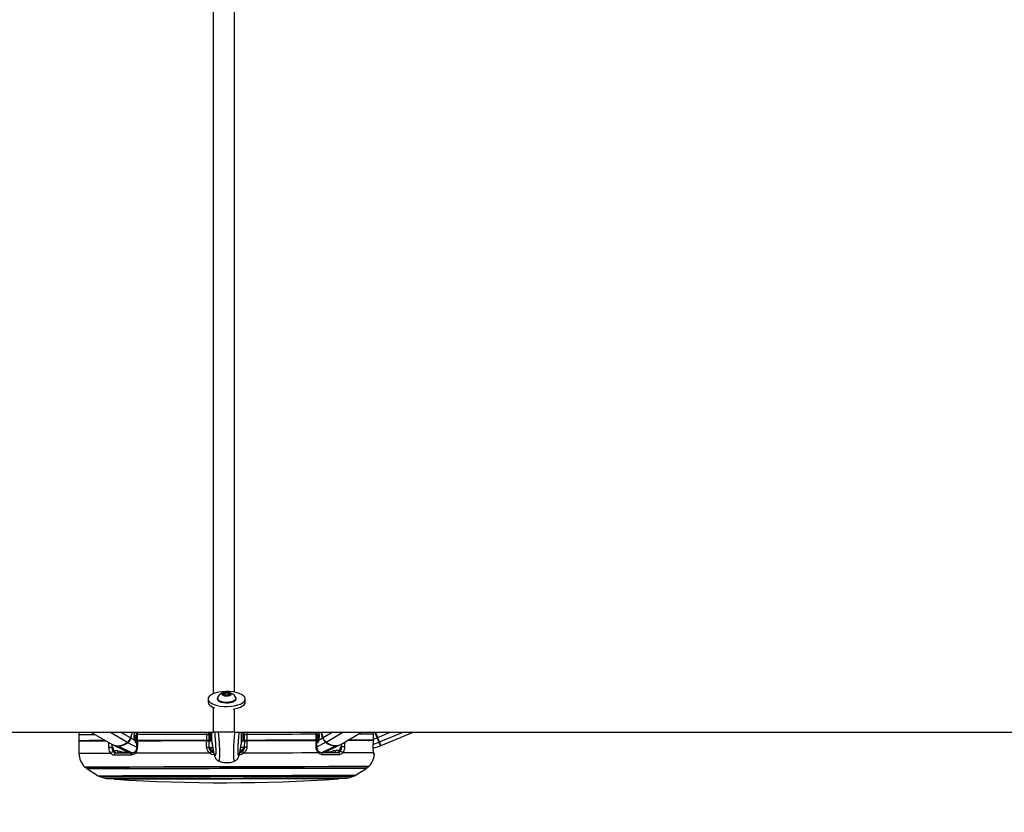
# Paper-space layout 'In-Ground Anchor' of a CAD drawing. Header units: millimetres. Extents: x 1903 to 18395, y 314 to 15846.
# Tile 20 of 52: x 6357 to 7355, y 5889 to 6692. Entities that reach past the tile are written whole.
import ezdxf

# ---------------------------------------------------------------- set-up
doc = ezdxf.new("R2010")
doc.units = ezdxf.units.MM
doc.layers.add('COMPONENT_GEOMETRY', color=7, linetype='Continuous')
doc.styles.add('SLDTEXTSTYLE1', font='TXT', dxfattribs={"width": 0.75})
doc.dimstyles.new('SLDDIMSTYLE0', dxfattribs={"dimtxt": 100, "dimasz": 6.604, "dimexe": 0, "dimexo": 0.0625, "dimgap": 25, "dimtad": 0, "dimtih": 1, "dimtoh": 1, "dimdec": 0, "dimlfac": 0.5, "dimrnd": 1e-09, "dimzin": 12, "dimdsep": 46, "dimtxsty": 'SLDTEXTSTYLE1', "dimsah": 1, "dimcen": 0.09, "dimadec": 0, "dimazin": 3, "dimtfac": 1, "dimtdec": 0, "dimtofl": 0, "dimtmove": 0, "dimatfit": 3, "dimfxl": 1, "dimfrac": 2, "dimtolj": 1, "dimtzin": 12, "dimarcsym": 0})

# ---------------------------------------------------------------- blocks, each defined once
blk = doc.blocks.new('_D_10')
at = {"layer": 'COMPONENT_GEOMETRY', "color": 7, "ltscale": 2}
for p, q in [((10064.61, 5970.28), (10200.21, 5970.28)), ((10193.86, 5970.28), (10193.86, 3818.65)), ((10193.86, 1508.27), (10193.86, 3659.9)), ((3340.91, 1508.27), (10200.21, 1508.27))]:
    blk.add_line(p, q, dxfattribs=at)
for points in [[(10193.86, 5970.28), (10192.85, 5963.68), (10194.88, 5963.68)], [(10193.86, 1508.27), (10194.88, 1514.88), (10192.85, 1514.88)]]:
    blk.add_solid(points, dxfattribs=at)
at = {"layer": 'COMPONENT_GEOMETRY', "color": 7, "ltscale": 2, "insert": (10046.09, 3788.81), "char_height": 100, "attachment_point": 1, "style": 'SLDTEXTSTYLE1'}
blk.add_mtext('2231', dxfattribs=at)

psp = doc.layouts.new('In-Ground Anchor')

# ---------------------------------------------------------------- linework, layer by layer
at = {"color": 7, "linetype": 'Continuous', "lineweight": 25, "ltscale": 2}
for p, q in [((6563.75, 6009.19), (6565.72, 6010.34)), ((6565.24, 6007.94), (6563.75, 6009.19)), ((6568.69, 6007.83), (6565.24, 6007.94)), ((6565.72, 6010.34), (6569.17, 6010.24)), ((6565.72, 6007.92), (6565.72, 6010.34)), ((6570.66, 6008.98), (6568.69, 6007.83)), ((6569.17, 6010.24), (6570.66, 6008.98)), ((6569.18, 6008.11), (6569.17, 6010.24)), ((6548.41, 6004.02), (6548.42, 6000.81)), ((6557.71, 6004.73), (6557.71, 6004.03)), ((6576.71, 6004.07), (6576.71, 6004.77)), ((6586.02, 6000.89), (6586.01, 6004.09)), ((4100.46, 5970.28), (6553.74, 5970.28)), ((6417.28, 5967.79), (6417.3, 5961.79)), ((6429.71, 5970.28), (6451.69, 5957.65)), ((6471.35, 5970.28), (6469.7, 5964.55)), ((6473.97, 5968.48), (6474.49, 5970.28)), ((6475.73, 5967.91), (6475.75, 5961.91)), ((6475.74, 5967.91), (6475.73, 5967.91)), ((6476.52, 5967.91), (6476.54, 5961.91)), ((6547.03, 5962.05), (6547.01, 5968.05)), ((6549.28, 5970.28), (6549.28, 5968.05)), ((6549.28, 5968.05), (6549.3, 5962.05)), ((6552.3, 5960.71), (6552.28, 5970.28)), ((6574.98, 5970.28), (9030.11, 5970.28)), ((6582.3, 5960.76), (6582.28, 5970.28)), ((6585.3, 5962.12), (6585.28, 5968.12)), ((6587.55, 5968.13), (6587.57, 5962.13)), ((6658.06, 5962.27), (6658.04, 5968.27)), ((6658.8, 5968.27), (6658.7, 5970.17)), ((6658.85, 5962.27), (6658.83, 5968.27)), ((6660.17, 5970.28), (6660.59, 5968.84)), ((6664.88, 5964.94), (6663.32, 5970.28)), ((6682.92, 5958.1), (6703.92, 5970.28)), ((6715.91, 5968.38), (6715.58, 5970.28)), ((6715.92, 5962.38), (6715.91, 5968.38)), ((6715.93, 5968.38), (6715.91, 5968.38)), ((6715.94, 5962.38), (6715.93, 5968.38)), ((6720.3, 5965.04), (6718.15, 5970.28)), ((6723.65, 5956.88), (6756.29, 5970.28)), ((6417.3, 5961.29), (6417.54, 5948.89)), ((6422.3, 5961.8), (6422.31, 5961.3)), ((6474.04, 5961.91), (6470.1, 5964.32)), ((6473.74, 5964.82), (6475.74, 5966.02)), ((6475.92, 5960.56), (6475.74, 5960.67)), ((6475.92, 5961.41), (6475.92, 5955.27)), ((6482.32, 5961.43), (6482.33, 5961.43)), ((6482.33, 5961.92), (6482.33, 5961.42)), ((6544.3, 5962.04), (6544.3, 5961.54)), ((6549.08, 5962.05), (6549.09, 5961.55)), ((6549.09, 5961.55), (6549.21, 5955.45)), ((6549.29, 5967.05), (6550.29, 5967.06)), ((6550.86, 5962.03), (6552.3, 5961.95)), ((6552.3, 5960.71), (6552.3, 5960.7)), ((6552.3, 5960.7), (6552.45, 5959.92)), ((6582.3, 5960.76), (6582.15, 5959.97)), ((6582.3, 5962.01), (6583.73, 5962.09)), ((6582.3, 5960.76), (6582.3, 5960.76)), ((6584.29, 5967.12), (6585.29, 5967.12)), ((6585.41, 5955.52), (6585.51, 5961.62)), ((6585.51, 5961.62), (6585.51, 5962.12)), ((6590.3, 5962.13), (6590.3, 5961.63)), ((6652.26, 5962.26), (6652.26, 5961.76)), ((6652.26, 5961.76), (6652.26, 5961.76)), ((6658.7, 5955.63), (6658.68, 5961.77)), ((6658.84, 5966.38), (6660.83, 5965.2)), ((6660.55, 5962.28), (6664.49, 5964.7)), ((6666.01, 5949.78), (6681.92, 5957.59)), ((6710.46, 5962.37), (6710.45, 5961.87)), ((6715.83, 5955.71), (6715.91, 5961.88)), ((6715.89, 5961.88), (6715.88, 5961.88)), ((6715.94, 5962.38), (6715.92, 5962.38)), ((6450.9, 5955.26), (6452, 5955.26)), ((6452.69, 5957.14), (6468.63, 5949.4)), ((6456.39, 5951.92), (6459.02, 5951.29)), ((6475.92, 5955.27), (6475.92, 5955.27)), ((6552.38, 5951.5), (6552.45, 5950.91)), ((6582.19, 5950.97), (6582.25, 5951.56)), ((6675.61, 5951.71), (6678.24, 5952.35)), ((6682.62, 5955.71), (6683.71, 5955.71)), ((6715.81, 5955.71), (6715.83, 5955.71)), ((6715.83, 5954.14), (6723.05, 5956.67)), ((6559.13, 5941.26), (6559.17, 5941.29)), ((6575.54, 5941.3), (6575.5, 5941.32)), ((6425.51, 5933.53), (6436.83, 5926.32)), ((6697.9, 5926.84), (6709.19, 5934.09)), ((6438.67, 5925.46), (6444, 5923.74)), ((6690.74, 5924.22), (6696.06, 5925.96))]:
    psp.add_line(p, q, dxfattribs=at)
at = {"color": 8, "linetype": 'Continuous', "lineweight": 25, "ltscale": 2}
for p, q in [((6553.74, 5970.28), (6553.75, 5995.72)), ((6574.97, 5994.12), (6574.98, 5970.28)), ((6466.58, 5959.99), (6448.67, 5970.28)), ((6469.7, 5964.55), (6459.74, 5970.28)), ((6470.1, 5964.32), (6471.8, 5970.28)), ((6474.02, 5970.28), (6473.62, 5968.89)), ((6473.68, 5966.33), (6475.74, 5967.56)), ((6475.74, 5967.36), (6473.68, 5966.13)), ((6475.33, 5969.99), (6474.21, 5969.32)), ((6474.42, 5970.03), (6475.33, 5969.99)), ((6547.01, 5968.05), (6547.02, 5970.28)), ((6658.04, 5968.27), (6657.8, 5970.28)), ((6660.89, 5966.7), (6658.83, 5967.92)), ((6658.83, 5967.72), (6660.91, 5966.49)), ((6659.34, 5970.28), (6660.35, 5969.68)), ((6660.65, 5970.28), (6660.94, 5969.25)), ((6664.49, 5964.7), (6662.86, 5970.28)), ((6664.88, 5964.94), (6674.09, 5970.28)), ((6668.02, 5960.38), (6685.09, 5970.28)), ((6719.71, 5964.8), (6717.47, 5970.28)), ((6720.3, 5965.04), (6733.05, 5970.28)), ((6722.17, 5960.49), (6746.02, 5970.28)), ((6450.83, 5958.14), (6450.9, 5955.26)), ((6475.87, 5955.14), (6466.99, 5959.78)), ((6475.74, 5962.64), (6475.29, 5961.06)), ((6476.82, 5961.41), (6476.97, 5961.91)), ((6479.09, 5961.92), (6478.95, 5961.42)), ((6481.53, 5961.42), (6481.59, 5961.63)), ((6481.71, 5961.56), (6481.67, 5961.42)), ((6652.88, 5961.89), (6652.92, 5961.76)), ((6653.06, 5961.76), (6653, 5961.96)), ((6655.5, 5962.26), (6655.64, 5961.76)), ((6657.77, 5961.77), (6657.62, 5962.27)), ((6658.73, 5955.49), (6667.61, 5960.17)), ((6658.84, 5963), (6659.3, 5961.44)), ((6683.71, 5955.71), (6683.78, 5958.6)), ((6715.86, 5958.21), (6721.57, 5960.27)), ((6715.94, 5963.25), (6719.71, 5964.8)), ((6452.77, 5951.91), (6456.39, 5951.92)), ((6470.95, 5949.4), (6457.18, 5956.15)), ((6553.84, 5950.91), (6552.45, 5950.91)), ((6582.19, 5950.97), (6580.79, 5950.97)), ((6663.69, 5949.78), (6677.44, 5956.58)), ((6678.24, 5952.35), (6681.86, 5952.36))]:
    psp.add_line(p, q, dxfattribs=at)
at = {"color": 7, "linetype": 'Continuous', "lineweight": 25, "ltscale": 2, "flags": 128}
for points in [[(6548.95, 6002.23), (6550.17, 6000.83), (6552.05, 5999.55), (6554.51, 5998.45), (6557.45, 5997.56), (6560.77, 5996.93), (6564.34, 5996.56), (6568.02, 5996.49), (6571.67, 5996.7), (6575.15, 5997.2), (6578.32, 5997.96), (6581.07, 5998.96), (6583.28, 6000.15), (6584.88, 6001.49), (6585.79, 6002.93), (6586, 6004.41), (6585.48, 6005.88), (6584.26, 6007.28), (6582.38, 6008.55), (6579.92, 6009.65), (6576.97, 6010.54), (6573.65, 6011.18), (6570.08, 6011.54), (6566.4, 6011.62), (6562.75, 6011.4), (6559.28, 6010.9), (6556.1, 6010.14), (6553.36, 6009.15), (6551.15, 6007.96), (6549.55, 6006.62), (6548.63, 6005.18), (6548.43, 6003.7), (6548.95, 6002.23)], [(6566.82, 6007.18), (6568.66, 6007.27), (6570.28, 6007.63), (6571.43, 6008.22), (6571.94, 6008.94), (6571.72, 6009.68), (6570.82, 6010.33), (6569.37, 6010.79), (6567.59, 6010.99), (6565.75, 6010.91), (6564.13, 6010.54), (6562.98, 6009.95), (6562.47, 6009.23), (6562.68, 6008.49), (6563.58, 6007.84), (6565.04, 6007.38), (6566.82, 6007.18)], [(6548.42, 6000.81), (6548.44, 6000.49), (6548.96, 5999.02)], [(6557.71, 6004.03), (6557.79, 6003.56), (6558.45, 6002.56), (6559.77, 6001.66), (6561.64, 6000.94), (6563.92, 6000.46), (6566.45, 6000.24)], [(6557.95, 6005.58), (6557.82, 6005.3), (6557.79, 6004.26), (6558.45, 6003.25), (6559.77, 6002.36), (6561.64, 6001.64), (6563.92, 6001.15), (6566.45, 6000.93)], [(6566.45, 6000.93), (6569.03, 6000.99), (6571.48, 6001.34), (6573.61, 6001.93), (6575.27, 6002.73), (6576.33, 6003.68), (6576.71, 6004.72), (6576.48, 6005.61)], [(6566.45, 6000.24), (6569.03, 6000.3), (6571.48, 6000.64), (6573.61, 6001.23), (6575.27, 6002.04), (6576.33, 6002.99), (6576.71, 6004.02), (6576.71, 6004.07)], [(6573.73, 5993.76), (6575.16, 5994), (6578.33, 5994.76), (6581.07, 5995.75), (6583.29, 5996.94), (6584.88, 5998.28), (6585.8, 5999.72), (6586.02, 6000.89)], [(6417.48, 5970.33), (6417.42, 5969.92), (6417.28, 5967.79)], [(6547.01, 5968.05), (6537.51, 5968.03), (6528.12, 5968.01), (6518.9, 5967.99), (6509.88, 5967.98), (6501.1, 5967.96), (6492.59, 5967.94), (6484.38, 5967.93), (6476.52, 5967.91)], [(6547.01, 5968.05), (6547.44, 5968.05), (6547.86, 5968.05), (6548.25, 5968.05), (6548.6, 5968.05), (6548.89, 5968.05), (6549.1, 5968.05), (6549.24, 5968.05), (6549.28, 5968.05)], [(6548.93, 5969.46), (6548.93, 5969.46), (6548.93, 5969.45), (6548.93, 5969.42), (6548.94, 5969.37), (6548.94, 5969.31), (6548.94, 5969.23), (6548.94, 5969.15), (6548.94, 5969.06), (6548.94, 5968.97)], [(6550.29, 5962.62), (6550.29, 5962.71), (6550.29, 5963.4), (6550.29, 5964.75), (6550.29, 5966.66), (6550.28, 5969.01), (6550.28, 5970.28)], [(6584.29, 5962.69), (6584.29, 5962.77), (6584.29, 5963.46), (6584.29, 5964.81), (6584.29, 5966.73), (6584.28, 5969.08), (6584.28, 5970.28)], [(6585.28, 5968.12), (6585.33, 5968.12), (6585.46, 5968.12), (6585.68, 5968.12), (6585.97, 5968.13), (6586.32, 5968.13), (6586.71, 5968.13), (6587.13, 5968.13), (6587.55, 5968.13)], [(6585.62, 5969.04), (6585.62, 5969.13), (6585.62, 5969.22), (6585.63, 5969.31), (6585.63, 5969.38), (6585.63, 5969.44), (6585.63, 5969.49), (6585.63, 5969.52), (6585.63, 5969.53), (6585.63, 5969.53)], [(6658.04, 5968.27), (6650.18, 5968.25), (6641.98, 5968.24), (6633.47, 5968.22), (6624.69, 5968.2), (6615.66, 5968.18), (6606.44, 5968.17), (6597.06, 5968.15), (6587.55, 5968.13)], [(6444.38, 5961.85), (6441.95, 5961.84), (6436.61, 5961.83), (6431.88, 5961.82), (6427.79, 5961.82), (6424.35, 5961.81), (6421.57, 5961.8), (6419.48, 5961.8), (6418.08, 5961.8), (6417.38, 5961.79), (6417.3, 5961.79)], [(6445.25, 5961.35), (6441.53, 5961.34), (6435.97, 5961.33), (6431.09, 5961.32), (6426.92, 5961.31), (6423.48, 5961.31), (6420.79, 5961.3), (6418.85, 5961.3), (6417.69, 5961.3), (6417.3, 5961.29)], [(6466.58, 5959.99), (6464.12, 5958.43), (6461.63, 5957.29), (6459.15, 5956.59), (6456.76, 5956.36), (6454.49, 5956.59), (6452.42, 5957.27), (6451.69, 5957.65)], [(6476.54, 5961.91), (6476.23, 5961.91), (6475.99, 5961.91), (6475.82, 5961.91), (6475.75, 5961.91), (6475.75, 5961.91)], [(6547.03, 5962.05), (6537.52, 5962.03), (6528.14, 5962.01), (6518.91, 5961.99), (6509.89, 5961.98), (6501.11, 5961.96), (6492.6, 5961.94), (6484.4, 5961.93), (6476.54, 5961.91)], [(6546.81, 5961.55), (6537.36, 5961.53), (6528.03, 5961.51), (6518.86, 5961.49), (6509.89, 5961.48), (6501.16, 5961.46), (6492.69, 5961.44), (6484.53, 5961.43), (6476.71, 5961.41)], [(6476.71, 5961.41), (6476.71, 5957.41), (6476.71, 5955.24)], [(6546.93, 5955.37), (6546.86, 5959.37), (6546.81, 5961.55)], [(6549.3, 5962.05), (6549.25, 5962.05), (6549.12, 5962.05), (6548.9, 5962.05), (6548.61, 5962.05), (6548.26, 5962.05), (6547.87, 5962.05), (6547.45, 5962.05), (6547.03, 5962.05)], [(6549.09, 5961.55), (6549.34, 5961.55), (6550.08, 5961.55), (6551.28, 5961.56), (6552.3, 5961.56)], [(6550.71, 5962.06), (6550.27, 5962.06), (6549.54, 5962.05), (6549.3, 5962.05)], [(6582.3, 5961.62), (6583.31, 5961.62), (6584.51, 5961.62), (6585.26, 5961.62), (6585.51, 5961.62)], [(6585.3, 5962.12), (6585.05, 5962.12), (6584.32, 5962.12), (6583.88, 5962.12)], [(6587.57, 5962.13), (6587.14, 5962.13), (6586.72, 5962.13), (6586.33, 5962.13), (6585.98, 5962.13), (6585.69, 5962.12), (6585.47, 5962.12), (6585.34, 5962.12), (6585.3, 5962.12)], [(6658.06, 5962.27), (6650.2, 5962.25), (6641.99, 5962.24), (6633.48, 5962.22), (6624.7, 5962.2), (6615.68, 5962.18), (6606.46, 5962.17), (6597.07, 5962.15), (6587.57, 5962.13)], [(6587.78, 5961.63), (6587.72, 5957.63), (6587.68, 5955.45)], [(6657.88, 5961.77), (6650.06, 5961.75), (6641.9, 5961.73), (6633.44, 5961.72), (6624.7, 5961.7), (6615.73, 5961.68), (6606.56, 5961.67), (6597.23, 5961.65), (6587.78, 5961.63)], [(6657.91, 5955.59), (6657.89, 5959.59), (6657.88, 5961.77)], [(6658.85, 5962.27), (6658.84, 5962.27), (6658.77, 5962.27), (6658.61, 5962.27), (6658.37, 5962.27), (6658.06, 5962.27)], [(6715.89, 5961.88), (6714.28, 5961.88), (6712.07, 5961.87), (6709.26, 5961.87), (6705.88, 5961.86), (6701.93, 5961.85), (6697.43, 5961.84), (6692.4, 5961.83), (6689.34, 5961.83)], [(6715.92, 5962.38), (6714.31, 5962.38), (6712.09, 5962.37), (6709.28, 5962.37), (6705.88, 5962.36), (6701.9, 5962.35), (6697.37, 5962.34), (6692.31, 5962.33), (6690.21, 5962.33)], [(6715.81, 5955.71), (6715.86, 5959.7), (6715.89, 5961.88)], [(6721.57, 5960.27), (6721.4, 5960.69), (6721.21, 5961.16), (6721, 5961.68), (6720.76, 5962.25), (6720.51, 5962.86), (6720.25, 5963.49), (6719.99, 5964.14), (6719.71, 5964.8)], [(6722.17, 5960.49), (6722, 5960.9), (6721.8, 5961.38), (6721.59, 5961.9), (6721.35, 5962.48), (6721.1, 5963.08), (6720.84, 5963.72), (6720.57, 5964.38), (6720.3, 5965.04)], [(6723.05, 5956.67), (6723.03, 5956.73), (6722.96, 5956.9), (6722.84, 5957.19), (6722.67, 5957.59), (6722.46, 5958.11), (6722.21, 5958.73), (6721.91, 5959.45), (6721.57, 5960.27)], [(6723.65, 5956.88), (6723.55, 5957.11), (6723.27, 5957.8), (6722.8, 5958.94), (6722.17, 5960.49)], [(6447.9, 5955.18), (6448.19, 5955.19), (6448.54, 5955.2), (6448.93, 5955.21), (6449.35, 5955.22), (6449.78, 5955.23), (6450.19, 5955.24), (6450.57, 5955.25), (6450.9, 5955.26)], [(6454.69, 5949.37), (6456.67, 5949.37), (6458.7, 5949.38), (6460.77, 5949.38), (6462.89, 5949.38), (6465.06, 5949.39), (6467.27, 5949.39), (6469.51, 5949.4), (6471.8, 5949.4)], [(6470.52, 5947.18), (6470.52, 5947.6), (6470.58, 5948.01), (6470.68, 5948.4), (6470.84, 5948.73), (6471.04, 5949.02), (6471.28, 5949.23), (6471.53, 5949.36), (6471.8, 5949.4)], [(6550.14, 5949.16), (6539.86, 5949.13), (6529.71, 5949.11), (6519.74, 5949.1), (6510, 5949.08), (6500.54, 5949.06), (6491.4, 5949.04), (6482.62, 5949.02), (6474.25, 5949.01)], [(6660.39, 5949.37), (6652.02, 5949.35), (6643.24, 5949.34), (6634.1, 5949.32), (6624.64, 5949.3), (6614.9, 5949.28), (6604.93, 5949.26), (6594.78, 5949.24), (6584.5, 5949.22)], [(6662.84, 5949.78), (6665.13, 5949.78), (6667.38, 5949.78), (6669.58, 5949.79), (6671.75, 5949.79), (6673.87, 5949.8), (6675.94, 5949.8), (6677.97, 5949.81), (6679.95, 5949.81)], [(6664.13, 5947.56), (6664.13, 5947.98), (6664.07, 5948.39), (6663.96, 5948.77), (6663.8, 5949.11), (6663.6, 5949.39), (6663.36, 5949.6), (6663.11, 5949.73), (6662.84, 5949.78)], [(6681.47, 5947.6), (6679.46, 5947.59), (6677.41, 5947.59), (6675.3, 5947.58), (6673.16, 5947.58), (6670.96, 5947.58), (6668.73, 5947.57), (6666.45, 5947.57), (6664.13, 5947.56)], [(6686.72, 5955.65), (6686.43, 5955.66), (6686.08, 5955.66), (6685.68, 5955.67), (6685.26, 5955.68), (6684.84, 5955.69), (6684.43, 5955.7), (6684.05, 5955.71), (6683.71, 5955.71)], [(6716.12, 5949.48), (6714.57, 5949.48), (6712.31, 5949.47), (6709.35, 5949.47), (6705.7, 5949.46), (6701.39, 5949.45), (6696.44, 5949.44), (6690.86, 5949.43), (6684.68, 5949.42)], [(6470.52, 5947.18), (6468.2, 5947.18), (6465.92, 5947.17), (6463.69, 5947.17), (6461.49, 5947.16), (6459.34, 5947.16), (6457.24, 5947.16), (6455.18, 5947.15), (6453.17, 5947.15)], [(6710.46, 5935.27), (6710.1, 5935.27), (6709.03, 5935.27), (6707.26, 5935.26), (6704.79, 5935.26), (6701.63, 5935.25), (6697.81, 5935.24), (6693.33, 5935.24), (6688.23, 5935.23), (6682.53, 5935.21), (6676.25, 5935.2), (6669.43, 5935.19), (6662.1, 5935.17), (6654.3, 5935.16), (6646.07, 5935.14), (6637.44, 5935.13), (6628.46, 5935.11), (6619.18, 5935.09), (6609.65, 5935.07), (6599.9, 5935.05), (6589.99, 5935.03), (6579.96, 5935.01), (6569.87, 5934.99), (6559.78, 5934.97), (6549.71, 5934.95), (6539.74, 5934.93), (6529.9, 5934.92), (6520.25, 5934.9), (6510.84, 5934.88), (6501.71, 5934.86), (6492.9, 5934.84), (6484.46, 5934.83), (6476.44, 5934.81), (6468.87, 5934.8), (6461.79, 5934.78), (6455.24, 5934.77), (6449.24, 5934.76), (6443.84, 5934.75), (6439.05, 5934.74), (6434.9, 5934.73), (6431.4, 5934.72), (6428.59, 5934.72), (6426.47, 5934.71), (6425.04, 5934.71), (6424.33, 5934.71), (6424.24, 5934.71)], [(6446.47, 5923.35), (6446.83, 5923.35), (6447.89, 5923.35), (6449.65, 5923.36), (6452.11, 5923.36), (6455.24, 5923.37), (6459.02, 5923.38), (6463.45, 5923.38), (6468.48, 5923.39), (6474.1, 5923.41), (6480.26, 5923.42), (6486.93, 5923.43), (6494.08, 5923.45), (6501.65, 5923.46), (6509.61, 5923.48), (6517.91, 5923.49), (6526.51, 5923.51), (6535.33, 5923.53), (6544.35, 5923.54), (6553.51, 5923.56), (6562.74, 5923.58), (6572, 5923.6), (6581.24, 5923.62), (6590.39, 5923.63), (6599.41, 5923.65), (6608.24, 5923.67), (6616.83, 5923.69), (6625.13, 5923.7), (6633.09, 5923.72), (6640.66, 5923.73), (6647.81, 5923.75), (6654.48, 5923.76), (6660.64, 5923.77), (6666.26, 5923.78), (6671.29, 5923.79), (6675.72, 5923.8), (6679.51, 5923.81), (6682.64, 5923.81), (6685.09, 5923.82), (6686.85, 5923.82), (6687.92, 5923.83), (6688.27, 5923.83)]]:
    psp.add_lwpolyline(points, dxfattribs=at)
at = {"color": 8, "linetype": 'Continuous', "lineweight": 25, "ltscale": 2, "flags": 128}
for points in [[(6433.98, 5967.83), (6431.87, 5967.82), (6427.78, 5967.82), (6424.33, 5967.81), (6421.56, 5967.8), (6419.47, 5967.8), (6418.07, 5967.8), (6417.37, 5967.79), (6417.28, 5967.79)], [(6473.62, 5968.89), (6473.78, 5968.78), (6473.89, 5968.67), (6473.96, 5968.58), (6473.98, 5968.49), (6473.97, 5968.47)], [(6475.73, 5967.91), (6475.74, 5967.91), (6475.81, 5967.91), (6475.97, 5967.91), (6476.21, 5967.91), (6476.52, 5967.91)], [(6550.85, 5970.23), (6550.85, 5968.78), (6550.86, 5966.3), (6550.86, 5964.27), (6550.86, 5962.84), (6550.86, 5962.11), (6550.86, 5962.03)], [(6583.71, 5970.23), (6583.71, 5968.85), (6583.72, 5966.36), (6583.72, 5964.34), (6583.73, 5962.91), (6583.73, 5962.18), (6583.73, 5962.09)], [(6658.04, 5968.27), (6658.35, 5968.27), (6658.59, 5968.27), (6658.75, 5968.27), (6658.83, 5968.27), (6658.83, 5968.27)], [(6660.94, 5969.25), (6660.79, 5969.15), (6660.67, 5969.04), (6660.6, 5968.94), (6660.59, 5968.86), (6660.59, 5968.84)], [(6715.91, 5968.38), (6714.3, 5968.38), (6712.08, 5968.37), (6709.27, 5968.37), (6705.87, 5968.36), (6701.89, 5968.35), (6700.59, 5968.35)], [(6447.9, 5955.18), (6447.8, 5959.18), (6447.78, 5959.9)], [(6474.04, 5961.91), (6474.19, 5962.08), (6474.29, 5962.24), (6474.34, 5962.4), (6474.34, 5962.54), (6474.32, 5962.6)], [(6475.93, 5960.51), (6475.87, 5960.58), (6475.74, 5960.67)], [(6481.59, 5961.63), (6481.65, 5961.8), (6481.71, 5961.92)], [(6653, 5961.96), (6652.94, 5962.14), (6652.88, 5962.26)], [(6658.67, 5960.87), (6658.73, 5960.94), (6658.85, 5961.03)], [(6660.55, 5962.28), (6660.4, 5962.44), (6660.3, 5962.61), (6660.25, 5962.76), (6660.25, 5962.9), (6660.27, 5962.96)], [(6686.82, 5960.37), (6686.77, 5957.82), (6686.72, 5955.65)], [(6449.96, 5948.96), (6443.69, 5948.95), (6438.03, 5948.94), (6433.02, 5948.93), (6428.68, 5948.92), (6425.03, 5948.91), (6422.08, 5948.9), (6419.86, 5948.9), (6418.38, 5948.9), (6417.63, 5948.9), (6417.54, 5948.89)], [(6474.25, 5949.01), (6474.08, 5949.33), (6473.97, 5949.65), (6473.92, 5949.94), (6473.94, 5950.19), (6474.03, 5950.39), (6474.12, 5950.49)], [(6550.42, 5955), (6551.3, 5955.01), (6552.4, 5955.01), (6553.06, 5955.01)], [(6551.31, 5951.03), (6551.84, 5950.92), (6552.45, 5950.91)], [(6581.51, 5955.06), (6582.22, 5955.07), (6583.32, 5955.07), (6584.2, 5955.07)], [(6583.03, 5951.02), (6582.79, 5950.98), (6582.19, 5950.97)], [(6660.39, 5949.37), (6660.56, 5949.7), (6660.67, 5950.02), (6660.71, 5950.3), (6660.69, 5950.56), (6660.61, 5950.76), (6660.54, 5950.84)], [(6716.99, 5947.67), (6716.96, 5947.67), (6716.87, 5947.67), (6716.71, 5947.67), (6716.49, 5947.66)], [(6711.16, 5935.56), (6710.81, 5935.56), (6709.76, 5935.55), (6708.01, 5935.55), (6705.58, 5935.55), (6702.48, 5935.54), (6698.72, 5935.53), (6694.32, 5935.52), (6689.3, 5935.51), (6683.69, 5935.5), (6677.51, 5935.49), (6670.79, 5935.48), (6663.57, 5935.46), (6655.89, 5935.45), (6647.76, 5935.43), (6639.25, 5935.42), (6630.39, 5935.4), (6621.22, 5935.38), (6611.79, 5935.36), (6602.14, 5935.34), (6592.32, 5935.32), (6582.38, 5935.31), (6572.37, 5935.29), (6562.33, 5935.27), (6552.32, 5935.25), (6542.38, 5935.23), (6532.56, 5935.21), (6522.91, 5935.19), (6513.48, 5935.17), (6504.31, 5935.15), (6495.44, 5935.13), (6486.93, 5935.12), (6478.81, 5935.1), (6471.12, 5935.09), (6463.9, 5935.07), (6457.19, 5935.06), (6451.01, 5935.05), (6445.39, 5935.04), (6440.37, 5935.03), (6435.97, 5935.02), (6432.21, 5935.01), (6429.11, 5935), (6426.68, 5935), (6424.94, 5935), (6423.89, 5934.99), (6423.54, 5934.99), (6423.54, 5934.99)], [(6425.51, 5933.53), (6425.6, 5933.53), (6426.3, 5933.53), (6427.71, 5933.54), (6429.82, 5933.54), (6432.61, 5933.55), (6436.07, 5933.55), (6440.18, 5933.56), (6444.93, 5933.57), (6450.29, 5933.58), (6456.23, 5933.59), (6462.73, 5933.61), (6469.74, 5933.62), (6477.25, 5933.63), (6485.2, 5933.65), (6493.56, 5933.67), (6502.29, 5933.68), (6511.34, 5933.7), (6520.67, 5933.72), (6530.24, 5933.74), (6539.99, 5933.76), (6549.87, 5933.78), (6559.84, 5933.8), (6569.85, 5933.82), (6579.85, 5933.83), (6589.79, 5933.85), (6599.61, 5933.87), (6609.27, 5933.89), (6618.73, 5933.91), (6627.93, 5933.93), (6636.82, 5933.95), (6645.37, 5933.96), (6653.53, 5933.98), (6661.27, 5933.99), (6668.53, 5934.01), (6675.29, 5934.02), (6681.51, 5934.03), (6687.17, 5934.05), (6692.22, 5934.06), (6696.66, 5934.06), (6700.45, 5934.07), (6703.58, 5934.08), (6706.03, 5934.08), (6707.78, 5934.09), (6708.84, 5934.09), (6709.19, 5934.09), (6709.19, 5934.09)], [(6436.83, 5926.32), (6436.92, 5926.32), (6437.63, 5926.32), (6439.05, 5926.33), (6441.17, 5926.33), (6443.99, 5926.34), (6447.47, 5926.34), (6451.61, 5926.35), (6456.38, 5926.36), (6461.76, 5926.37), (6467.71, 5926.38), (6474.21, 5926.4), (6481.22, 5926.41), (6488.7, 5926.42), (6496.61, 5926.44), (6504.9, 5926.46), (6513.54, 5926.47), (6522.47, 5926.49), (6531.64, 5926.51), (6541.01, 5926.53), (6550.53, 5926.55), (6560.13, 5926.57), (6569.78, 5926.58), (6579.41, 5926.6), (6588.98, 5926.62), (6598.42, 5926.64), (6607.7, 5926.66), (6616.76, 5926.68), (6625.55, 5926.69), (6634.02, 5926.71), (6642.13, 5926.73), (6649.83, 5926.74), (6657.07, 5926.76), (6663.83, 5926.77), (6670.06, 5926.78), (6675.73, 5926.79), (6680.81, 5926.8), (6685.27, 5926.81), (6689.09, 5926.82), (6692.24, 5926.82), (6694.7, 5926.83), (6696.48, 5926.83), (6697.54, 5926.83), (6697.9, 5926.84)], [(6438.67, 5925.46), (6438.76, 5925.46), (6439.46, 5925.46), (6440.86, 5925.46), (6442.95, 5925.47), (6445.72, 5925.47), (6449.16, 5925.48), (6453.24, 5925.49), (6457.95, 5925.5), (6463.25, 5925.51), (6469.12, 5925.52), (6475.53, 5925.53), (6482.44, 5925.54), (6489.81, 5925.56), (6497.61, 5925.57), (6505.78, 5925.59), (6514.3, 5925.61), (6523.1, 5925.62), (6532.15, 5925.64), (6541.39, 5925.66), (6550.77, 5925.68), (6560.24, 5925.7), (6569.75, 5925.72), (6579.24, 5925.73), (6588.67, 5925.75), (6597.99, 5925.77), (6607.14, 5925.79), (6616.07, 5925.81), (6624.73, 5925.82), (6633.08, 5925.84), (6641.08, 5925.86), (6648.67, 5925.87), (6655.81, 5925.88), (6662.48, 5925.9), (6668.62, 5925.91), (6674.21, 5925.92), (6679.22, 5925.93), (6683.61, 5925.94), (6687.37, 5925.95), (6690.48, 5925.95), (6692.91, 5925.96), (6694.66, 5925.96), (6695.71, 5925.96), (6696.06, 5925.96)], [(6444, 5923.74), (6444.09, 5923.74), (6444.79, 5923.74), (6446.2, 5923.74), (6448.3, 5923.75), (6451.09, 5923.75), (6454.54, 5923.76), (6458.63, 5923.77), (6463.35, 5923.78), (6468.67, 5923.79), (6474.55, 5923.8), (6480.96, 5923.81), (6487.87, 5923.82), (6495.23, 5923.84), (6503.01, 5923.85), (6511.15, 5923.87), (6519.62, 5923.89), (6528.36, 5923.9), (6537.32, 5923.92), (6546.46, 5923.94), (6555.71, 5923.96), (6565.04, 5923.98), (6574.37, 5923.99), (6583.67, 5924.01), (6592.87, 5924.03), (6601.92, 5924.05), (6610.78, 5924.07), (6619.39, 5924.08), (6627.7, 5924.1), (6635.67, 5924.11), (6643.24, 5924.13), (6650.38, 5924.14), (6657.05, 5924.16), (6663.2, 5924.17), (6668.8, 5924.18), (6673.82, 5924.19), (6678.23, 5924.2), (6682.01, 5924.21), (6685.13, 5924.21), (6687.57, 5924.22), (6689.33, 5924.22), (6690.39, 5924.22), (6690.74, 5924.22), (6690.74, 5924.22)], [(6680.38, 5923.19), (6680.37, 5923.19), (6679.89, 5923.18), (6678.69, 5923.18), (6676.79, 5923.18), (6674.2, 5923.17), (6670.93, 5923.17), (6667, 5923.16), (6662.45, 5923.15), (6657.3, 5923.14), (6651.57, 5923.13), (6645.32, 5923.12), (6638.57, 5923.1), (6631.37, 5923.09), (6623.77, 5923.07), (6615.81, 5923.06), (6607.55, 5923.04), (6599.03, 5923.03), (6590.31, 5923.01), (6581.44, 5922.99), (6572.49, 5922.97), (6563.5, 5922.96), (6554.54, 5922.94), (6545.66, 5922.92), (6536.92, 5922.9), (6528.37, 5922.89), (6520.06, 5922.87), (6512.06, 5922.86), (6504.4, 5922.84), (6497.15, 5922.83), (6490.33, 5922.81), (6484.01, 5922.8), (6478.21, 5922.79), (6472.97, 5922.78), (6468.34, 5922.77), (6464.32, 5922.76), (6460.96, 5922.75), (6458.28, 5922.75), (6456.28, 5922.75), (6454.98, 5922.74), (6454.4, 5922.74), (6454.36, 5922.74)]]:
    psp.add_lwpolyline(points, dxfattribs=at)
at = {"color": 7, "linetype": 'Continuous', "lineweight": 25, "ltscale": 4}
for centre, radius, start, end in [((6567.22, 6000.38), 10.63, 102.30886, 150.75483), ((6567.22, 6000.38), 10.63, 29.46988, 77.91585), ((6558.25, 6006.67), 12.04, 219.44476, 253.73781), ((6456.4, 5973.33), 17.19, 272.58233, 307.9879), ((6461.32, 5966.94), 8.71, 307.09666, 344.11509), ((6461.76, 5966.69), 8.67, 307.10141, 344.10943), ((6485.02, 5967.46), 6.76, 239.54495, 240.72121), ((6550.89, 5962.63), 0.6, 180.11235, 267.11235), ((6583.69, 5962.69), 0.6, 273.11235, 0.11235), ((6648.71, 5969.23), 8.44, 299.61511, 300.5579), ((6672.81, 5967.1), 8.67, 196.11124, 233.12831), ((6673.25, 5967.35), 8.71, 196.1123, 233.12387), ((6678.14, 5973.76), 17.19, 232.23549, 267.64473), ((6677.27, 5971.01), 14.09, 228.95484, 293.62417), ((6677.52, 5966.7), 10.12, 269.51039, 295.73532), ((6573.68, 6321.46), 385.39, 292.26671, 292.36058), ((6721.43, 5960.82), 0.561, 284.69558, 15.75115), ((6722.85, 5957.24), 0.6, 289.31509, 22.31509), ((6437.53, 5949.28), 20, 181.11235, 225.60069), ((6452.5, 5947.8), 2.8, 92.51275, 155.4373), ((6457.04, 5966.18), 10.03, 243.01452, 270.81549), ((6455, 5947.53), 1.87, 99.79479, 191.67673), ((6546.8, 5994.34), 38.97, 270.20159, 273.54382), ((6556.06, 5945.38), 7.02, 129.66474, 147.47545), ((6553.27, 5954.91), 2.86, 178.20043, 267.02909), ((6581.35, 5954.97), 2.86, 273.1911, 2.02664), ((6578.59, 5945.42), 7.03, 32.75972, 50.55017), ((6587.67, 5994.48), 39.02, 266.68115, 270.01806), ((6679.64, 5947.97), 1.87, 348.5559, 80.42683), ((6682.14, 5948.25), 2.8, 24.78767, 87.71406), ((6697.11, 5949.79), 20, 314.62401, 353.89615), ((6715, 5947.88), 2, 353.89615, 54.30668), ((6424.24, 5935.71), 1, 225.60069, 270.11235), ((6426.04, 5934.38), 1, 160.4726, 237.51628), ((6708.65, 5934.93), 1, 302.70843, 19.75211), ((6710.45, 5936.27), 1, 270.11235, 314.62401), ((6441.13, 5933.07), 8, 237.51628, 252.11235), ((6446.46, 5931.35), 8, 252.11235, 270.11235), ((6454.49, 5924.74), 2, 223.36539, 266.28613), ((6564.06, 7612.75), 1693.56, 266.28613, 273.93858), ((6680.25, 5925.18), 2, 273.93858, 316.85932), ((6688.26, 5931.83), 8, 270.11235, 288.11235), ((6693.58, 5933.57), 8, 288.11235, 302.70843)]:
    psp.add_arc(centre, radius, start, end, dxfattribs=at)
at = {"color": 8, "linetype": 'Continuous', "lineweight": 25, "ltscale": 4}
for centre, radius, start, end in [((6474.89, 5970.65), 0.8, 303.6583, 331.61834), ((6467.5, 5960.66), 1.03, 216.23041, 239.9781), ((6469.19, 5962.69), 1.86, 60.87778, 74.58792), ((6483.97, 5970.63), 11.31, 209.49211, 223.71421), ((6485.13, 5971.27), 11.27, 209.27774, 213.58215), ((6483.15, 5961.15), 1.5, 148.82856, 164.0976), ((6651.44, 5961.47), 1.51, 16.19217, 31.34205), ((6650.61, 5970.94), 11.29, 316.49897, 330.74927), ((6649.45, 5971.58), 11.24, 326.63552, 330.95276), ((6665.32, 5963.26), 1.66, 104.80948, 120.16508), ((6667.09, 5961.06), 1.03, 300.36079, 323.91212), ((6707.78, 5966.58), 5.47, 300.59718, 309.72173), ((6459.68, 5951.8), 3.29, 177.93465, 227.57422), ((6457.4, 5956.57), 0.474, 206.04957, 241.86115), ((6461.88, 5950.5), 2.96, 164.53415, 202.2884), ((6476.52, 5959.73), 4.49, 262.2957, 272.40835), ((6552.21, 5954.63), 3.14, 232.99736, 273.07065), ((6582.41, 5954.69), 3.13, 267.13753, 307.94218), ((6658.08, 5959.95), 4.36, 267.67463, 278.10356), ((6672.76, 5950.91), 2.96, 337.96134, 15.67346), ((6674.95, 5952.22), 3.29, 312.63054, 2.31283), ((6677.21, 5957), 0.472, 298.30041, 334.2545), ((6714.5, 5947.88), 2, 353.89567, 24.85684)]:
    psp.add_arc(centre, radius, start, end, dxfattribs=at)
at = {"color": 7, "linetype": 'Continuous', "lineweight": 25, "ltscale": 4}
for centre, major_axis, start_param, end_param in [((6478.18, 5966.11), (0.17, 7.38), 1.200482, 2.191148), ((6656.39, 5966.46), (-0.2, 7.38), 4.092037, 5.082703)]:
    psp.add_ellipse(centre, major_axis=major_axis, ratio=0.672558, start_param=start_param, end_param=end_param, dxfattribs=at)
at = {"color": 8, "linetype": 'Continuous', "lineweight": 25, "ltscale": 2}
for points, knots in [([(6553.76, 6009.14), (6553.82, 6178.17), (6553.96, 6530.35), (6554.04, 6923.48), (6554.86, 7147.78), (6555.01, 7188.78)], [0, 0, 0, 0, 0.429949, 0.895816, 1, 1, 1, 1]), ([(6573.71, 7188.78), (6573.9, 7134.58), (6574.45, 6976.24), (6574.74, 6609.88), (6574.91, 6271.45), (6574.96, 6037.08), (6574.97, 6010.81)], [0, 0, 0, 0, 0.1379434, 0.4029888, 0.9330821, 1, 1, 1, 1]), ([(7106.56, 7188.78), (7192.81, 7134.58), (7444.8, 6976.24), (8027.63, 6609.88), (8564.17, 6272.61), (8935.14, 6039.42), (8975.07, 6014.32)], [0, 0, 0, 0, 0.138355, 0.404192, 0.935869, 1, 1, 1, 1]), ([(6475.33, 5969.99), (6475.49, 5969.97), (6475.67, 5969.96), (6475.83, 5969.83), (6475.85, 5969.82)], [0, 0, 0, 0, 0.846945, 1, 1, 1, 1]), ([(6476.78, 5970.28), (6476.67, 5969.78), (6476.52, 5969), (6476.52, 5968.2), (6476.52, 5967.91)], [0, 0, 0, 0, 0.64617, 1, 1, 1, 1]), ([(6559.17, 5941.29), (6559.38, 5941.27), (6559.68, 5941.25), (6560.02, 5942.62), (6560.17, 5944.37), (6560.22, 5946.6), (6560.22, 5948.72), (6560.22, 5951.27), (6560.13, 5955.21), (6559.92, 5959.87), (6559.55, 5964.78), (6559.23, 5968.34), (6559.04, 5970), (6559.01, 5970.28)], [0, 0, 0, 0, 0.18207, 0.271597, 0.37991, 0.443186, 0.470688, 0.536359, 0.605773, 0.712573, 0.842631, 0.973196, 1, 1, 1, 1]), ([(6575.5, 5941.32), (6575.3, 5941.3), (6574.99, 5941.28), (6574.65, 5942.65), (6574.49, 5944.4), (6574.43, 5946.63), (6574.42, 5948.75), (6574.42, 5951.3), (6574.49, 5955.23), (6574.68, 5959.9), (6575.03, 5964.81), (6575.33, 5968.36), (6575.52, 5970.01), (6575.55, 5970.28)], [0, 0, 0, 0, 0.182158, 0.271787, 0.380224, 0.443571, 0.471104, 0.53685, 0.606343, 0.713262, 0.84347, 0.974184, 1, 1, 1, 1]), ([(6587.55, 5970.28), (6587.55, 5969.85), (6587.55, 5969.15), (6587.55, 5968.41), (6587.55, 5968.13)], [0, 0, 0, 0, 0.610093, 1, 1, 1, 1]), ([(6658.97, 5970.28), (6658.91, 5970.27), (6658.81, 5970.26), (6658.73, 5970.19), (6658.7, 5970.17)], [0, 0, 0, 0, 0.682274, 1, 1, 1, 1]), ([(6481.06, 5961.92), (6481.16, 5961.87), (6481.36, 5961.76), (6481.51, 5961.67), (6481.59, 5961.63)], [0, 0, 0, 0, 0.519565, 1, 1, 1, 1]), ([(6556.08, 5948.55), (6556.06, 5948.31), (6556, 5947.53), (6555.76, 5946.71), (6555.38, 5946.4), (6554.81, 5947.5), (6554.05, 5950.2), (6553.19, 5954.66), (6552.57, 5958.88), (6552.3, 5960.71)], [0, 0, 0, 0, 0.024587, 0.07823, 0.215126, 0.347517, 0.534478, 0.79814, 1, 1, 1, 1]), ([(6578.57, 5948.6), (6578.59, 5948.35), (6578.65, 5947.57), (6578.89, 5946.75), (6579.27, 5946.45), (6579.84, 5947.55), (6580.59, 5950.25), (6581.43, 5954.71), (6582.04, 5958.93), (6582.3, 5960.76)], [0, 0, 0, 0, 0.024659, 0.078298, 0.215184, 0.347565, 0.534512, 0.798155, 1, 1, 1, 1]), ([(6653.54, 5962.26), (6653.43, 5962.2), (6653.23, 5962.1), (6653.08, 5962.01), (6653, 5961.96)], [0, 0, 0, 0, 0.519516, 1, 1, 1, 1]), ([(6711.09, 5961.87), (6711.16, 5961.91), (6711.39, 5962.02), (6711.55, 5962.23), (6711.66, 5962.37)], [0, 0, 0, 0, 0.294511, 1, 1, 1, 1]), ([(6459.02, 5951.29), (6460.09, 5950.83), (6462.56, 5949.78), (6465.11, 5950.18), (6466.56, 5950.4)], [0, 0, 0, 0, 0.43267, 1, 1, 1, 1]), ([(6668.21, 5950.86), (6668.87, 5950.66), (6671.33, 5949.92), (6673.81, 5950.96), (6675.61, 5951.71)], [0, 0, 0, 0, 0.2711, 1, 1, 1, 1])]:
    psp.add_open_spline(points, degree=3, knots=knots, dxfattribs=at)
at = {"color": 7, "linetype": 'Continuous', "lineweight": 25, "ltscale": 2}
for points, knots in [([(9030.11, 5970.28), (8740.7, 6152.26), (8160.04, 6517.4), (7514.18, 6923.48), (7158.37, 7147.78), (7093.34, 7188.78)], [0, 0, 0, 0, 0.4481331, 0.8991392, 1, 1, 1, 1]), ([(10062.07, 5970.28), (9652.72, 6152.26), (8831.4, 6517.4), (7917.93, 6923.48), (7413.92, 7147.78), (7321.8, 7188.78)], [0, 0, 0, 0, 0.448133, 0.899139, 1, 1, 1, 1]), ([(6474.32, 5962.6), (6474.21, 5962.86), (6473.9, 5963.63), (6473.61, 5965.16), (6473.62, 5966.95), (6473.86, 5968.01), (6473.97, 5968.48)], [0, 0, 0, 0, 0.152863, 0.457306, 0.763702, 1, 1, 1, 1]), ([(6475.91, 5970.28), (6475.85, 5969.92), (6475.72, 5969.14), (6475.77, 5968.34), (6475.79, 5967.91)], [0, 0, 0, 0, 0.460395, 1, 1, 1, 1]), ([(6574.98, 5970.28), (6574.65, 5970.28), (6572.87, 5970.28), (6569.5, 5970.28), (6564.66, 5970.28), (6559.63, 5970.28), (6555.96, 5970.28), (6554.05, 5970.28), (6553.74, 5970.28)], [0, 0, 0, 0, 0.048753, 0.264145, 0.479369, 0.716529, 0.953912, 1, 1, 1, 1]), ([(6554.97, 5970.28), (6555.11, 5968.73), (6555.35, 5966.01), (6555.69, 5961.5), (6555.95, 5957.5), (6556.11, 5954.14), (6556.18, 5951.99), (6556.19, 5950.91), (6556.18, 5950.07), (6556.15, 5949.19), (6556.11, 5948.78), (6556.08, 5948.55)], [0, 0, 0, 0, 0.25153, 0.442887, 0.637799, 0.765672, 0.825466, 0.865426, 0.882202, 0.932436, 1, 1, 1, 1]), ([(6579.59, 5970.28), (6579.46, 5968.75), (6579.22, 5966.03), (6578.9, 5961.55), (6578.66, 5957.55), (6578.51, 5954.18), (6578.45, 5952.03), (6578.44, 5950.95), (6578.46, 5950.12), (6578.49, 5949.24), (6578.54, 5948.83), (6578.57, 5948.6)], [0, 0, 0, 0, 0.249664, 0.441539, 0.636982, 0.765204, 0.825159, 0.86523, 0.882053, 0.932421, 1, 1, 1, 1]), ([(6585.28, 5968.12), (6585.28, 5968.37), (6585.28, 5969.11), (6585.28, 5969.81), (6585.28, 5970.28)], [0, 0, 0, 0, 0.340029, 1, 1, 1, 1]), ([(6660.59, 5968.84), (6660.67, 5968.55), (6660.9, 5967.66), (6661, 5966.05), (6660.78, 5964.3), (6660.43, 5963.37), (6660.27, 5962.96)], [0, 0, 0, 0, 0.153792, 0.459142, 0.765352, 1, 1, 1, 1]), ([(6474.04, 5961.91), (6474.29, 5961.16), (6474.71, 5959.84), (6475.55, 5959.12), (6475.91, 5958.8)], [0, 0, 0, 0, 0.566058, 1, 1, 1, 1]), ([(6475.77, 5960.72), (6475.63, 5960.79), (6475.24, 5960.99), (6474.78, 5961.62), (6474.45, 5962.35), (6474.32, 5962.64)], [0, 0, 0, 0, 0.260024, 0.707987, 1, 1, 1, 1]), ([(6475.94, 5961.41), (6475.94, 5961.41), (6475.94, 5961.41), (6476.2, 5961.41), (6476.53, 5961.41), (6476.71, 5961.41)], [0, 0, 0, 0, 0.247528, 0.6125665, 1, 1, 1, 1]), ([(6546.81, 5961.55), (6547.04, 5961.55), (6547.49, 5961.55), (6548.13, 5961.55), (6548.65, 5961.55), (6549.01, 5961.55), (6549.06, 5961.55), (6549.09, 5961.55)], [0, 0, 0, 0, 0.197556, 0.395066, 0.592676, 0.790303, 1, 1, 1, 1]), ([(6552.35, 5959.9), (6552.43, 5959.33), (6552.74, 5957.18), (6553.27, 5953.91), (6553.97, 5950.16), (6554.57, 5947.55), (6555.15, 5945.72), (6555.65, 5944.54), (6556.23, 5943.52), (6557.08, 5942.52), (6558.03, 5941.69), (6558.85, 5941.37), (6559.15, 5941.25)], [0, 0, 0, 0, 0.071943, 0.273851, 0.465919, 0.670493, 0.773468, 0.857131, 0.909258, 0.944254, 0.979345, 1, 1, 1, 1]), ([(6575.52, 5941.27), (6575.78, 5941.37), (6576.5, 5941.65), (6577.39, 5942.38), (6578.16, 5943.21), (6578.67, 5943.99), (6579.09, 5944.77), (6579.53, 5945.84), (6580.07, 5947.56), (6580.68, 5950.21), (6581.36, 5954.01), (6581.88, 5957.33), (6582.18, 5959.44), (6582.25, 5959.95)], [0, 0, 0, 0, 0.017253, 0.048817, 0.080629, 0.115573, 0.158756, 0.224076, 0.330181, 0.529049, 0.73208, 0.934511, 1, 1, 1, 1]), ([(6585.51, 5961.62), (6585.53, 5961.62), (6585.57, 5961.62), (6585.92, 5961.63), (6586.43, 5961.63), (6587.07, 5961.63), (6587.54, 5961.63), (6587.78, 5961.63)], [0, 0, 0, 0, 0.1975543, 0.3951199, 0.5927222, 0.7902983, 1, 1, 1, 1]), ([(6657.88, 5961.77), (6658.05, 5961.77), (6658.38, 5961.77), (6658.64, 5961.77), (6658.65, 5961.77), (6658.66, 5961.77)], [0, 0, 0, 0, 0.365433, 0.730901, 1, 1, 1, 1]), ([(6660.55, 5962.28), (6660.31, 5961.52), (6659.89, 5960.2), (6659.05, 5959.48), (6658.69, 5959.16)], [0, 0, 0, 0, 0.566086, 1, 1, 1, 1]), ([(6660.27, 5962.97), (6660.24, 5962.9), (6660.02, 5962.4), (6659.58, 5961.68), (6659.13, 5961.13), (6658.78, 5961.02), (6658.71, 5961)], [0, 0, 0, 0, 0.068693, 0.462651, 0.877691, 1, 1, 1, 1]), ([(6449.96, 5948.96), (6449.66, 5949.37), (6448.93, 5950.36), (6448.13, 5952.51), (6447.97, 5954.29), (6447.9, 5955.18)], [0, 0, 0, 0, 0.260353, 0.630682, 1, 1, 1, 1]), ([(6453.17, 5947.15), (6452.61, 5947.23), (6451.44, 5947.39), (6450.47, 5948.42), (6449.96, 5948.96)], [0, 0, 0, 0, 0.475871, 1, 1, 1, 1]), ([(6450.9, 5955.26), (6450.96, 5954.59), (6451.08, 5953.25), (6451.65, 5951.64), (6452.17, 5950.9), (6452.38, 5950.59)], [0, 0, 0, 0, 0.370005, 0.740329, 1, 1, 1, 1]), ([(6452, 5955.26), (6452.06, 5954.59), (6452.17, 5953.25), (6452.85, 5951.48), (6453.83, 5950.15), (6454.91, 5949.46), (6455.61, 5949.4), (6455.89, 5949.37)], [0, 0, 0, 0, 0.215286, 0.430556, 0.646496, 0.863797, 1, 1, 1, 1]), ([(6452.38, 5950.59), (6452.75, 5950.22), (6453.45, 5949.52), (6454.29, 5949.42), (6454.69, 5949.37)], [0, 0, 0, 0, 0.519417, 1, 1, 1, 1]), ([(6474.25, 5949.01), (6473.71, 5948.5), (6472.59, 5947.46), (6471.22, 5947.28), (6470.52, 5947.18)], [0, 0, 0, 0, 0.485344, 1, 1, 1, 1]), ([(6474.09, 5950.52), (6473.98, 5950.4), (6473.54, 5949.91), (6472.65, 5949.46), (6471.89, 5949.43), (6471.46, 5949.42)], [0, 0, 0, 0, 0.1225208, 0.5066303, 1, 1, 1, 1]), ([(6475.87, 5955.27), (6475.88, 5955.05), (6475.93, 5954.18), (6475.55, 5952.75), (6474.89, 5951.32), (6474.31, 5950.75), (6474.07, 5950.52)], [0, 0, 0, 0, 0.117359, 0.449523, 0.779919, 1, 1, 1, 1]), ([(6476.71, 5955.24), (6476.68, 5954.71), (6476.61, 5953.28), (6475.89, 5951.07), (6474.9, 5949.64), (6474.3, 5949.05), (6474.25, 5949.01)], [0, 0, 0, 0, 0.220498, 0.593644, 0.970336, 1, 1, 1, 1]), ([(6550.14, 5949.16), (6549.67, 5949.56), (6548.52, 5950.56), (6547.26, 5952.7), (6547.04, 5954.48), (6546.93, 5955.37)], [0, 0, 0, 0, 0.260339, 0.630685, 1, 1, 1, 1]), ([(6549.21, 5955.45), (6549.29, 5954.78), (6549.44, 5953.45), (6550.38, 5951.84), (6551.23, 5951.09), (6551.58, 5950.78)], [0, 0, 0, 0, 0.370011, 0.740321, 1, 1, 1, 1]), ([(6549.23, 5954.23), (6549.26, 5954.43), (6549.33, 5954.89), (6550.02, 5954.96), (6550.42, 5955)], [0, 0, 0, 0, 0.416455, 1, 1, 1, 1]), ([(6555.06, 5947.35), (6554.2, 5947.42), (6552.41, 5947.58), (6550.92, 5948.61), (6550.14, 5949.16)], [0, 0, 0, 0, 0.4758807, 1, 1, 1, 1]), ([(6551.58, 5950.78), (6552.15, 5950.4), (6552.93, 5949.87), (6553.85, 5949.77), (6554.1, 5949.74)], [0, 0, 0, 0, 0.733097, 1, 1, 1, 1]), ([(6553.12, 5952.06), (6552.9, 5952.04), (6552.62, 5952.01), (6552.39, 5951.81), (6552.38, 5951.64), (6552.38, 5951.5)], [0, 0, 0, 0, 0.477793, 0.583751, 1, 1, 1, 1]), ([(6584.5, 5949.22), (6583.79, 5948.72), (6582.31, 5947.67), (6580.52, 5947.49), (6579.59, 5947.4)], [0, 0, 0, 0, 0.485358, 1, 1, 1, 1]), ([(6580.55, 5949.81), (6580.84, 5949.84), (6581.76, 5949.95), (6582.53, 5950.48), (6583.06, 5950.85)], [0, 0, 0, 0, 0.319739, 1, 1, 1, 1]), ([(6582.25, 5951.56), (6582.26, 5951.62), (6582.27, 5951.85), (6582.12, 5952.02), (6581.8, 5952.11), (6581.62, 5952.11), (6581.51, 5952.12)], [0, 0, 0, 0, 0.167606, 0.639666, 0.784627, 1, 1, 1, 1]), ([(6583.06, 5950.85), (6583.1, 5950.88), (6583.67, 5951.32), (6584.61, 5952.4), (6585.3, 5954.05), (6585.38, 5955.12), (6585.41, 5955.52)], [0, 0, 0, 0, 0.029555, 0.405525, 0.779018, 1, 1, 1, 1]), ([(6584.2, 5955.07), (6584.36, 5955.06), (6584.98, 5955.04), (6585.36, 5954.77), (6585.39, 5954.39), (6585.39, 5954.3)], [0, 0, 0, 0, 0.213134, 0.833705, 1, 1, 1, 1]), ([(6587.68, 5955.45), (6587.64, 5954.92), (6587.53, 5953.49), (6586.6, 5951.29), (6585.33, 5949.86), (6584.56, 5949.27), (6584.5, 5949.22)], [0, 0, 0, 0, 0.220491, 0.593652, 0.970371, 1, 1, 1, 1]), ([(6660.39, 5949.37), (6660.02, 5949.78), (6659.12, 5950.77), (6658.14, 5952.92), (6657.98, 5954.7), (6657.91, 5955.59)], [0, 0, 0, 0, 0.260359, 0.630689, 1, 1, 1, 1]), ([(6660.54, 5950.85), (6660.49, 5950.89), (6660.08, 5951.26), (6659.41, 5952.28), (6658.8, 5953.92), (6658.74, 5955.1), (6658.72, 5955.64)], [0, 0, 0, 0, 0.047759, 0.383995, 0.720927, 1, 1, 1, 1]), ([(6664.13, 5947.56), (6663.48, 5947.64), (6662.12, 5947.8), (6660.98, 5948.83), (6660.39, 5949.37)], [0, 0, 0, 0, 0.475851, 1, 1, 1, 1]), ([(6662.8, 5949.85), (6662.63, 5949.83), (6662.1, 5949.79), (6661.36, 5950.11), (6660.77, 5950.67), (6660.55, 5950.89)], [0, 0, 0, 0, 0.22591, 0.702075, 1, 1, 1, 1]), ([(6678.75, 5949.81), (6679.19, 5949.87), (6680.07, 5950.01), (6681.22, 5951.05), (6682.08, 5952.59), (6682.53, 5954.24), (6682.59, 5955.31), (6682.62, 5955.71)], [0, 0, 0, 0, 0.218194, 0.436394, 0.654385, 0.871252, 1, 1, 1, 1]), ([(6679.95, 5949.81), (6680.39, 5949.87), (6681.22, 5949.99), (6681.92, 5950.7), (6682.26, 5951.04)], [0, 0, 0, 0, 0.519504, 1, 1, 1, 1]), ([(6684.68, 5949.42), (6684.22, 5948.91), (6683.26, 5947.87), (6682.08, 5947.69), (6681.47, 5947.6)], [0, 0, 0, 0, 0.48535, 1, 1, 1, 1]), ([(6682.26, 5951.04), (6682.28, 5951.07), (6682.63, 5951.52), (6683.2, 5952.59), (6683.63, 5954.24), (6683.69, 5955.31), (6683.71, 5955.71)], [0, 0, 0, 0, 0.0295464, 0.4055508, 0.7790283, 1, 1, 1, 1]), ([(6686.72, 5955.65), (6686.69, 5955.12), (6686.61, 5953.69), (6686.01, 5951.48), (6685.21, 5950.06), (6684.72, 5949.46), (6684.68, 5949.42)], [0, 0, 0, 0, 0.2205, 0.593653, 0.970349, 1, 1, 1, 1]), ([(6716.12, 5949.48), (6716.07, 5949.89), (6715.95, 5950.88), (6715.81, 5953.03), (6715.81, 5954.82), (6715.81, 5955.71)], [0, 0, 0, 0, 0.260356, 0.630685, 1, 1, 1, 1]), ([(6716.28, 5948.68), (6716.28, 5948.69), (6716.27, 5948.7), (6716.2, 5949.08), (6716.14, 5949.58), (6716.08, 5950.01), (6716.07, 5950.08)], [0, 0, 0, 0, 0.147995, 0.45119, 0.912812, 1, 1, 1, 1]), ([(6716.49, 5947.66), (6716.43, 5947.74), (6716.3, 5947.91), (6716.18, 5948.94), (6716.12, 5949.48)], [0, 0, 0, 0, 0.475855, 1, 1, 1, 1]), ([(6559.19, 5941.38), (6559.66, 5941.13), (6562.14, 5939.81), (6567.34, 5939.46), (6572.54, 5939.83), (6575.01, 5941.16), (6575.48, 5941.41)], [0, 0, 0, 0, 0.094216, 0.499999, 0.905777, 1, 1, 1, 1])]:
    psp.add_open_spline(points, degree=3, knots=knots, dxfattribs=at)

# ---------------------------------------------------------------- dimensions: what is measured, and where the dimension line sits
at = {"layer": 'COMPONENT_GEOMETRY', "color": 7, "ltscale": 2}
dim = psp.add_linear_dim(base=(10193.86, 1508.27), p1=(10062.07, 5970.28), p2=(3338.37, 1508.27), angle=90, dimstyle='SLDDIMSTYLE0', dxfattribs=at)
dim.commit()
dim.dimension.update_dxf_attribs({"geometry": '_D_10', "text_midpoint": (10193.86, 3739.28), "dimtype": 160})

doc.saveas('drawing.dxf')
